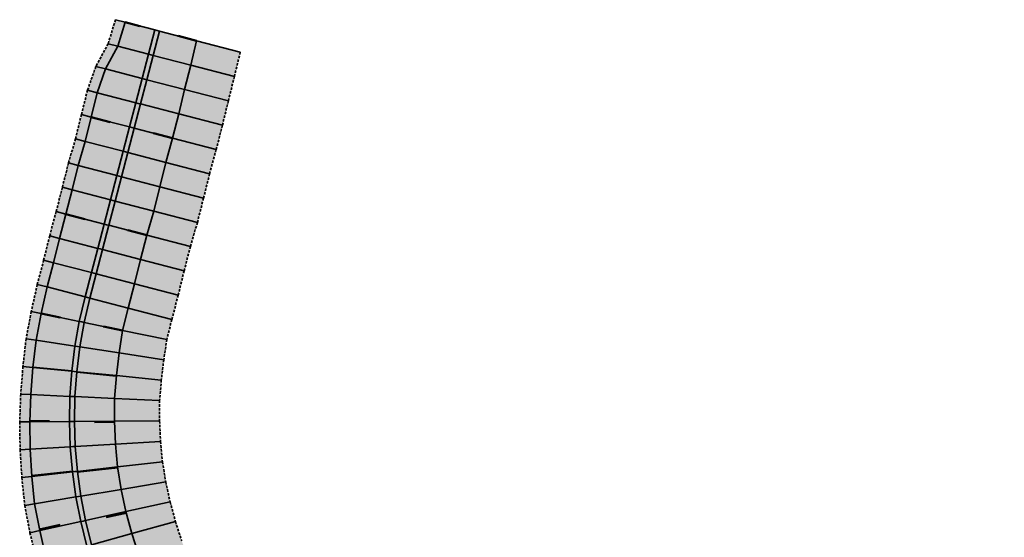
# Model space of a CAD drawing. Header units: metres. Extents: x 203098 to 221755, y 395694 to 403071.
# Tile 70 of 72: x 204405 to 204503, y 396381 to 396433. Entities that reach past the tile are written whole.
import ezdxf

# ---------------------------------------------------------------- set-up
doc = ezdxf.new("R2010")
doc.units = ezdxf.units.M
doc.linetypes.add('DASHED2', pattern=[0.375, 0.25, -0.125])
doc.layers.add('C3D-CORRIDOR', color=7, linetype='Continuous')
for name, color, linetype, lineweight in [('N-WA-GW-WATERBODEM-G', 122, 'Continuous', 35), ('N-WA-GW-WATERGANG_BODEM-G', 90, 'Continuous', 35), ('N-WA-GW-WATERGANG_INSTEEK-G', 90, 'Continuous', 35), ('N-WA-KG-ONDERHOUDGRENS_WATERSCHAP-G', 170, 'DASHED2', 35), ('N-WA-VH-VERHARDING_GRASBETONSTEEN-G', 102, 'Continuous', 35), ('N-WA-VH-VERHARDING_GRASBETONSTEEN-V', 75, 'Continuous', 18)]:
    doc.layers.add(name, color=color, linetype=linetype, lineweight=lineweight)
doc.layers.add('N-WA-GW-WATERBODEM-V', color=7, linetype='Continuous', lineweight=35, true_color=0x00cc99)

msp = doc.modelspace()

# ---------------------------------------------------------------- hatches: boundary and pattern name
at = {"layer": 'N-WA-GW-WATERBODEM-V', "linetype": 'Continuous', "lineweight": 35, "true_color": 0x00cc99}
for points in [[(204418.577, 396431.605), (204417.947, 396429.186), (204417.316, 396426.767), (204416.686, 396424.348), (204416.056, 396421.928), (204415.425, 396419.509), (204414.795, 396417.09), (204414.165, 396414.671), (204413.534, 396412.251), (204412.904, 396409.832), (204412.273, 396407.413), (204411.643, 396404.994), (204411.071, 396402.547), (204410.629, 396400.074), (204410.316, 396397.58), (204410.136, 396395.074), (204410.087, 396392.561), (204410.17, 396390.05), (204410.385, 396387.546), (204410.732, 396385.058), (204411.208, 396382.59), (204411.814, 396380.151), (204412.547, 396377.748), (204413.405, 396375.386), (204414.386, 396373.073), (204415.487, 396370.814), (204416.705, 396368.616), (204418.037, 396366.485), (204419.48, 396364.428), (204421.028, 396362.448), (204422.678, 396360.553), (204424.425, 396358.747), (204426.265, 396357.036), (204428.192, 396355.423), (204430.202, 396353.914), (204432.287, 396352.513), (204434.403, 396351.179), (204436.518, 396349.846), (204438.632, 396348.513), (204440.747, 396347.179), (204442.862, 396345.846), (204444.977, 396344.513), (204447.076, 396343.164), (204449.143, 396341.769), (204451.178, 396340.326), (204453.179, 396338.837), (204455.145, 396337.302), (204457.075, 396335.723), (204458.968, 396334.099), (204460.823, 396332.432), (204462.64, 396330.722), (204464.416, 396328.972), (204466.152, 396327.18), (204467.846, 396325.35), (204469.497, 396323.48), (204471.105, 396321.574), (204472.668, 396319.63), (204474.187, 396317.651), (204475.659, 396315.638), (204477.084, 396313.591), (204478.462, 396311.512), (204479.792, 396309.402), (204481.073, 396307.262), (204482.304, 396305.093), (204483.484, 396302.896), (204484.614, 396300.672), (204485.692, 396298.423), (204486.719, 396296.15), (204487.692, 396293.853), (204488.612, 396291.535), (204489.479, 396289.196), (204490.292, 396286.838), (204491.05, 396284.462), (204491.753, 396282.069), (204492.4, 396279.66), (204492.992, 396277.237), (204493.532, 396274.8), (204494.052, 396272.356), (204494.563, 396269.91), (204495.065, 396267.462), (204492.253, 396266.891), (204491.563, 396269.289), (204490.789, 396271.668), (204489.886, 396274.016), (204488.952, 396276.299), (204488.061, 396278.547), (204487.363, 396280.834), (204486.622, 396283.106), (204485.909, 396285.384), (204487.028, 396288.32), (204485.889, 396290.49), (204484.677, 396292.616), (204483.564, 396294.769), (204482.432, 396296.906), (204481.275, 396299.024), (204480.073, 396301.113), (204478.822, 396303.169), (204477.616, 396305.247), (204476.359, 396307.294), (204474.979, 396309.261), (204473.581, 396311.211), (204472.142, 396313.128), (204470.72, 396315.055), (204469.248, 396316.943), (204467.786, 396318.84), (204466.212, 396320.645), (204464.623, 396322.436), (204462.972, 396324.169), (204461.333, 396325.914), (204459.613, 396327.579), (204457.874, 396329.224), (204456.093, 396330.823), (204454.276, 396332.382), (204452.409, 396333.88), (204450.51, 396335.337), (204448.603, 396336.781), (204446.664, 396338.186), (204444.676, 396339.519), (204442.663, 396340.843), (204440.566, 396342.204), (204438.46, 396343.551), (204436.354, 396344.899), (204434.219, 396346.199), (204432.115, 396347.551), (204429.999, 396348.906), (204427.734, 396350.443), (204425.545, 396352.085), (204423.458, 396353.854), (204421.462, 396355.725), (204419.535, 396357.668), (204417.732, 396359.728), (204416.064, 396361.898), (204414.516, 396364.153), (204413.074, 396366.477), (204411.761, 396368.875), (204410.552, 396371.327), (204409.486, 396373.845), (204408.561, 396376.417), (204407.749, 396379.028), (204407.133, 396381.691), (204406.616, 396384.374), (204406.344, 396387.092), (204406.173, 396389.812), (204406.132, 396392.534), (204406.236, 396395.252), (204406.451, 396397.961), (204406.756, 396400.662), (204407.263, 396403.332), (204407.854, 396405.981), (204408.487, 396408.4), (204409.087, 396410.827), (204409.738, 396413.241), (204410.349, 396415.665), (204410.962, 396418.088), (204411.653, 396420.492), (204412.25, 396422.92), (204412.853, 396425.346), (204413.689, 396427.712), (204414.91, 396429.977), (204415.637, 396432.371), (204418.577, 396431.605)], [(204418.819, 396431.542), (204418.189, 396429.123), (204417.558, 396426.704), (204416.928, 396424.285), (204416.298, 396421.865), (204415.667, 396419.446), (204415.037, 396417.027), (204414.406, 396414.608), (204413.776, 396412.188), (204413.146, 396409.769), (204412.515, 396407.35), (204411.885, 396404.931), (204411.316, 396402.497), (204410.876, 396400.036), (204410.565, 396397.556), (204410.386, 396395.062), (204410.337, 396392.563), (204410.42, 396390.065), (204410.634, 396387.574), (204410.978, 396385.098), (204411.453, 396382.644), (204412.055, 396380.218), (204412.784, 396377.827), (204413.638, 396375.478), (204414.613, 396373.176), (204415.709, 396370.929), (204416.921, 396368.743), (204418.246, 396366.623), (204419.681, 396364.576), (204421.221, 396362.608), (204422.862, 396360.722), (204424.6, 396358.926), (204426.431, 396357.223), (204428.348, 396355.619), (204430.347, 396354.118), (204432.421, 396352.724), (204434.536, 396351.391), (204436.651, 396350.057), (204438.766, 396348.724), (204440.881, 396347.391), (204442.995, 396346.058), (204445.11, 396344.724), (204447.214, 396343.373), (204449.286, 396341.975), (204451.325, 396340.529), (204453.33, 396339.036), (204455.301, 396337.498), (204457.236, 396335.914), (204459.133, 396334.287), (204460.993, 396332.616), (204462.813, 396330.902), (204464.594, 396329.148), (204466.334, 396327.352), (204468.031, 396325.517), (204469.686, 396323.644), (204471.298, 396321.733), (204472.865, 396319.785), (204474.387, 396317.801), (204475.862, 396315.783), (204477.291, 396313.732), (204478.672, 396311.648), (204480.005, 396309.533), (204481.289, 396307.388), (204482.523, 396305.214), (204483.706, 396303.011), (204484.838, 396300.783), (204485.919, 396298.528), (204486.948, 396296.25), (204487.923, 396293.948), (204488.846, 396291.625), (204489.714, 396289.28), (204490.529, 396286.917), (204491.289, 396284.535), (204491.993, 396282.137), (204492.642, 396279.722), (204493.236, 396277.294), (204493.776, 396274.853), (204494.297, 396272.408), (204494.808, 396269.961), (204495.31, 396267.512), (204495.065, 396267.462), (204494.563, 396269.91), (204494.052, 396272.356), (204493.532, 396274.8), (204492.992, 396277.237), (204492.4, 396279.66), (204491.753, 396282.069), (204491.05, 396284.462), (204490.292, 396286.838), (204489.479, 396289.196), (204488.612, 396291.535), (204487.692, 396293.853), (204486.719, 396296.15), (204485.692, 396298.423), (204484.614, 396300.672), (204483.484, 396302.896), (204482.304, 396305.093), (204481.073, 396307.262), (204479.792, 396309.402), (204478.462, 396311.512), (204477.084, 396313.591), (204475.659, 396315.638), (204474.187, 396317.651), (204472.668, 396319.63), (204471.105, 396321.574), (204469.497, 396323.48), (204467.846, 396325.35), (204466.152, 396327.18), (204464.416, 396328.972), (204462.64, 396330.722), (204460.823, 396332.432), (204458.968, 396334.099), (204457.075, 396335.723), (204455.145, 396337.302), (204453.179, 396338.837), (204451.178, 396340.326), (204449.143, 396341.769), (204447.076, 396343.164), (204444.977, 396344.513), (204442.862, 396345.846), (204440.747, 396347.179), (204438.632, 396348.513), (204436.518, 396349.846), (204434.403, 396351.179), (204432.287, 396352.513), (204430.202, 396353.914), (204428.192, 396355.423), (204426.265, 396357.036), (204424.425, 396358.747), (204422.678, 396360.553), (204421.028, 396362.448), (204419.48, 396364.428), (204418.037, 396366.485), (204416.705, 396368.616), (204415.487, 396370.814), (204414.386, 396373.073), (204413.405, 396375.386), (204412.547, 396377.748), (204411.814, 396380.151), (204411.208, 396382.59), (204410.732, 396385.058), (204410.385, 396387.546), (204410.17, 396390.05), (204410.087, 396392.561), (204410.136, 396395.074), (204410.316, 396397.58), (204410.629, 396400.074), (204411.071, 396402.547), (204411.643, 396404.994), (204412.273, 396407.413), (204412.904, 396409.832), (204413.534, 396412.251), (204414.165, 396414.671), (204414.795, 396417.09), (204415.425, 396419.509), (204416.056, 396421.928), (204416.686, 396424.348), (204417.316, 396426.767), (204417.947, 396429.186), (204418.577, 396431.605), (204418.819, 396431.542)], [(204419.061, 396431.479), (204418.431, 396429.06), (204417.8, 396426.641), (204417.17, 396424.222), (204416.539, 396421.802), (204415.909, 396419.383), (204415.279, 396416.964), (204414.648, 396414.545), (204414.018, 396412.125), (204413.388, 396409.706), (204412.757, 396407.287), (204412.127, 396404.868), (204411.561, 396402.446), (204411.123, 396399.998), (204410.814, 396397.531), (204410.635, 396395.051), (204410.587, 396392.565), (204410.669, 396390.08), (204410.882, 396387.602), (204411.225, 396385.139), (204411.697, 396382.698), (204412.296, 396380.285), (204413.021, 396377.906), (204413.87, 396375.569), (204414.841, 396373.28), (204415.931, 396371.045), (204417.136, 396368.87), (204418.454, 396366.761), (204419.881, 396364.725), (204421.413, 396362.767), (204423.046, 396360.891), (204424.775, 396359.104), (204426.596, 396357.411), (204428.503, 396355.815), (204430.491, 396354.322), (204432.555, 396352.935), (204434.669, 396351.602), (204436.784, 396350.269), (204438.899, 396348.936), (204441.014, 396347.602), (204443.129, 396346.269), (204445.244, 396344.936), (204447.351, 396343.582), (204449.428, 396342.18), (204451.472, 396340.731), (204453.482, 396339.235), (204455.457, 396337.693), (204457.396, 396336.106), (204459.298, 396334.474), (204461.162, 396332.8), (204462.987, 396331.082), (204464.771, 396329.324), (204466.515, 396327.524), (204468.217, 396325.685), (204469.876, 396323.807), (204471.491, 396321.892), (204473.062, 396319.939), (204474.587, 396317.951), (204476.066, 396315.929), (204477.498, 396313.872), (204478.882, 396311.784), (204480.218, 396309.664), (204481.505, 396307.514), (204482.741, 396305.334), (204483.928, 396303.127), (204485.063, 396300.893), (204486.146, 396298.634), (204487.177, 396296.35), (204488.155, 396294.043), (204489.079, 396291.714), (204489.95, 396289.365), (204490.766, 396286.996), (204491.528, 396284.608), (204492.234, 396282.204), (204492.885, 396279.785), (204493.479, 396277.35), (204494.02, 396274.906), (204494.541, 396272.459), (204495.053, 396270.011), (204495.555, 396267.561), (204495.31, 396267.512), (204494.808, 396269.961), (204494.297, 396272.408), (204493.776, 396274.853), (204493.236, 396277.294), (204492.642, 396279.722), (204491.993, 396282.137), (204491.289, 396284.535), (204490.529, 396286.917), (204489.714, 396289.28), (204488.846, 396291.625), (204487.923, 396293.948), (204486.948, 396296.25), (204485.919, 396298.528), (204484.838, 396300.783), (204483.706, 396303.011), (204482.523, 396305.214), (204481.289, 396307.388), (204480.005, 396309.533), (204478.672, 396311.648), (204477.291, 396313.732), (204475.862, 396315.783), (204474.387, 396317.801), (204472.865, 396319.785), (204471.298, 396321.733), (204469.686, 396323.644), (204468.031, 396325.517), (204466.334, 396327.352), (204464.594, 396329.148), (204462.813, 396330.902), (204460.993, 396332.616), (204459.133, 396334.287), (204457.236, 396335.914), (204455.301, 396337.498), (204453.33, 396339.036), (204451.325, 396340.529), (204449.286, 396341.975), (204447.214, 396343.373), (204445.11, 396344.724), (204442.995, 396346.058), (204440.881, 396347.391), (204438.766, 396348.724), (204436.651, 396350.057), (204434.536, 396351.391), (204432.421, 396352.724), (204430.347, 396354.118), (204428.348, 396355.619), (204426.431, 396357.223), (204424.6, 396358.926), (204422.862, 396360.722), (204421.221, 396362.608), (204419.681, 396364.576), (204418.246, 396366.623), (204416.921, 396368.743), (204415.709, 396370.929), (204414.613, 396373.176), (204413.638, 396375.478), (204412.784, 396377.827), (204412.055, 396380.218), (204411.453, 396382.644), (204410.978, 396385.098), (204410.634, 396387.574), (204410.42, 396390.065), (204410.337, 396392.563), (204410.386, 396395.062), (204410.565, 396397.556), (204410.876, 396400.036), (204411.316, 396402.497), (204411.885, 396404.931), (204412.515, 396407.35), (204413.146, 396409.769), (204413.776, 396412.188), (204414.406, 396414.608), (204415.037, 396417.027), (204415.667, 396419.446), (204416.298, 396421.865), (204416.928, 396424.285), (204417.558, 396426.704), (204418.189, 396429.123), (204418.819, 396431.542), (204419.061, 396431.479)], [(204422.751, 396430.518), (204422.16, 396428.088), (204421.561, 396425.661), (204420.969, 396423.232), (204420.35, 396420.809), (204419.696, 396418.396), (204419.083, 396415.973), (204418.476, 396413.547), (204417.778, 396411.146), (204417.155, 396408.724), (204416.565, 396406.295), (204415.93, 396403.877), (204415.386, 396401.657), (204415.031, 396399.405), (204414.758, 396397.142), (204414.57, 396394.871), (204414.563, 396392.592), (204414.673, 396390.318), (204414.879, 396388.052), (204415.238, 396385.806), (204415.718, 396383.585), (204416.305, 396381.393), (204417.005, 396379.236), (204417.794, 396377.113), (204418.737, 396375.054), (204419.691, 396373.002), (204420.77, 396371.011), (204421.973, 396369.092), (204423.301, 396367.258), (204424.687, 396365.469), (204426.166, 396363.755), (204427.75, 396362.138), (204429.415, 396360.605), (204431.157, 396359.161), (204432.99, 396357.838), (204434.869, 396356.582), (204436.977, 396355.262), (204439.089, 396353.925), (204441.191, 396352.571), (204443.288, 396351.209), (204445.423, 396349.909), (204447.564, 396348.616), (204449.723, 396347.184), (204451.877, 396345.72), (204454.01, 396344.224), (204456.12, 396342.696), (204458.18, 396341.099), (204460.209, 396339.463), (204462.183, 396337.76), (204464.131, 396336.029), (204466.034, 396334.247), (204467.883, 396332.409), (204469.705, 396330.545), (204471.484, 396328.639), (204473.2, 396326.676), (204474.893, 396324.694), (204476.521, 396322.657), (204478.132, 396320.607), (204479.67, 396318.501), (204481.132, 396316.342), (204482.554, 396314.157), (204483.824, 396311.879), (204485.048, 396309.579), (204486.264, 396307.28), (204487.625, 396305.06), (204488.694, 396302.686), (204489.782, 396300.326), (204490.786, 396297.93), (204491.636, 396295.472), (204492.337, 396292.964), (204492.899, 396290.419), (204495.482, 396288.56), (204496.15, 396286.024), (204496.88, 396283.511), (204497.535, 396280.978), (204498.096, 396278.422), (204498.353, 396275.837), (204498.35, 396273.263), (204498.598, 396270.745), (204498.783, 396268.216), (204495.555, 396267.561), (204495.053, 396270.011), (204494.541, 396272.459), (204494.02, 396274.906), (204493.479, 396277.35), (204492.885, 396279.785), (204492.234, 396282.204), (204491.528, 396284.608), (204490.766, 396286.996), (204489.95, 396289.365), (204489.079, 396291.714), (204488.155, 396294.043), (204487.177, 396296.35), (204486.146, 396298.634), (204485.063, 396300.893), (204483.928, 396303.127), (204482.741, 396305.334), (204481.505, 396307.514), (204480.218, 396309.664), (204478.882, 396311.784), (204477.498, 396313.872), (204476.066, 396315.929), (204474.587, 396317.951), (204473.062, 396319.939), (204471.491, 396321.892), (204469.876, 396323.807), (204468.217, 396325.685), (204466.515, 396327.524), (204464.771, 396329.324), (204462.987, 396331.082), (204461.162, 396332.8), (204459.298, 396334.474), (204457.396, 396336.106), (204455.457, 396337.693), (204453.482, 396339.235), (204451.472, 396340.731), (204449.428, 396342.18), (204447.351, 396343.582), (204445.244, 396344.936), (204443.129, 396346.269), (204441.014, 396347.602), (204438.899, 396348.936), (204436.784, 396350.269), (204434.669, 396351.602), (204432.555, 396352.935), (204430.491, 396354.322), (204428.503, 396355.815), (204426.596, 396357.411), (204424.775, 396359.104), (204423.046, 396360.891), (204421.413, 396362.767), (204419.881, 396364.725), (204418.454, 396366.761), (204417.136, 396368.87), (204415.931, 396371.045), (204414.841, 396373.28), (204413.87, 396375.569), (204413.021, 396377.906), (204412.296, 396380.285), (204411.697, 396382.698), (204411.225, 396385.139), (204410.882, 396387.602), (204410.669, 396390.08), (204410.587, 396392.565), (204410.635, 396395.051), (204410.814, 396397.531), (204411.123, 396399.998), (204411.561, 396402.446), (204412.127, 396404.868), (204412.757, 396407.287), (204413.388, 396409.706), (204414.018, 396412.125), (204414.648, 396414.545), (204415.279, 396416.964), (204415.909, 396419.383), (204416.539, 396421.802), (204417.17, 396424.222), (204417.8, 396426.641), (204418.431, 396429.06), (204419.061, 396431.479), (204422.751, 396430.518)]]:
    msp.add_hatch(color=122, dxfattribs=at).paths.add_polyline_path(points, flags=0)
at = {"layer": 'N-WA-VH-VERHARDING_GRASBETONSTEEN-V', "linetype": 'Continuous', "lineweight": 18}
msp.add_hatch(color=75, dxfattribs=at).paths.add_polyline_path([(204415.637, 396432.371), (204414.91, 396429.977), (204413.689, 396427.712), (204412.853, 396425.346), (204412.25, 396422.92), (204411.653, 396420.492), (204410.962, 396418.088), (204410.349, 396415.665), (204409.738, 396413.241), (204409.087, 396410.827), (204408.487, 396408.4), (204407.854, 396405.981), (204407.263, 396403.332), (204406.756, 396400.662), (204406.451, 396397.961), (204406.236, 396395.252), (204406.132, 396392.534), (204406.173, 396389.812), (204406.344, 396387.092), (204406.616, 396384.374), (204407.133, 396381.691), (204407.749, 396379.028), (204408.561, 396376.417), (204409.486, 396373.845), (204410.552, 396371.327), (204411.761, 396368.875), (204413.074, 396366.477), (204414.516, 396364.153), (204416.064, 396361.898), (204417.732, 396359.728), (204419.535, 396357.668), (204421.462, 396355.725), (204423.458, 396353.854), (204425.545, 396352.085), (204427.734, 396350.443), (204429.999, 396348.906), (204432.115, 396347.551), (204434.219, 396346.199), (204436.354, 396344.899), (204438.46, 396343.551), (204440.566, 396342.204), (204442.663, 396340.843), (204444.676, 396339.519), (204446.664, 396338.186), (204448.603, 396336.781), (204450.51, 396335.337), (204452.409, 396333.88), (204454.276, 396332.382), (204456.093, 396330.823), (204457.874, 396329.224), (204459.613, 396327.579), (204461.333, 396325.914), (204462.972, 396324.169), (204464.623, 396322.436), (204466.212, 396320.645), (204467.786, 396318.84), (204469.248, 396316.943), (204470.72, 396315.055), (204472.142, 396313.128), (204473.581, 396311.211), (204474.979, 396309.261), (204476.359, 396307.294), (204477.616, 396305.247), (204478.822, 396303.169), (204480.073, 396301.113), (204481.275, 396299.024), (204482.432, 396296.906), (204483.564, 396294.769), (204484.677, 396292.616), (204485.889, 396290.49), (204487.028, 396288.32), (204485.909, 396285.384), (204486.622, 396283.106), (204485.666, 396282.813), (204484.96, 396285.07), (204486.086, 396287.983), (204484.955, 396290.132), (204483.752, 396292.236), (204482.648, 396294.368), (204481.525, 396296.484), (204480.378, 396298.581), (204479.186, 396300.649), (204477.946, 396302.686), (204476.752, 396304.744), (204475.507, 396306.771), (204474.139, 396308.718), (204472.754, 396310.649), (204471.328, 396312.547), (204469.92, 396314.455), (204468.462, 396316.325), (204467.014, 396318.204), (204465.455, 396319.992), (204463.882, 396321.765), (204462.246, 396323.482), (204460.623, 396325.21), (204458.919, 396326.859), (204457.197, 396328.488), (204455.433, 396330.072), (204453.634, 396331.616), (204451.784, 396333.098), (204449.904, 396334.541), (204448.015, 396335.972), (204446.095, 396337.364), (204444.126, 396338.684), (204442.13, 396339.997), (204440.032, 396341.358), (204437.927, 396342.705), (204435.821, 396344.053), (204433.685, 396345.353), (204431.582, 396346.705), (204429.463, 396348.061), (204427.155, 396349.628), (204424.924, 396351.301), (204422.796, 396353.105), (204420.762, 396355.011), (204418.799, 396356.992), (204416.961, 396359.091), (204415.261, 396361.302), (204413.683, 396363.601), (204412.213, 396365.969), (204410.874, 396368.413), (204409.642, 396370.912), (204408.556, 396373.479), (204407.612, 396376.1), (204406.785, 396378.761), (204406.157, 396381.476), (204405.63, 396384.21), (204405.35, 396386.98), (204405.174, 396389.753), (204405.132, 396392.527), (204405.237, 396395.298), (204405.456, 396398.059), (204405.768, 396400.812), (204406.284, 396403.534), (204406.887, 396406.233), (204407.519, 396408.652), (204408.12, 396411.079), (204408.77, 396413.493), (204409.381, 396415.917), (204409.995, 396418.341), (204410.686, 396420.744), (204411.282, 396423.172), (204411.885, 396425.599), (204412.722, 396427.964), (204413.943, 396430.229), (204414.669, 396432.624)])
msp.add_hatch(color=75, dxfattribs=at).paths.add_polyline_path([(204427.105, 396429.383), (204426.515, 396426.953), (204425.915, 396424.526), (204425.323, 396422.097), (204424.705, 396419.675), (204424.051, 396417.262), (204423.438, 396414.838), (204422.831, 396412.413), (204422.133, 396410.011), (204421.51, 396407.59), (204420.919, 396405.16), (204420.284, 396402.742), (204419.793, 396400.749), (204419.479, 396398.729), (204419.237, 396396.701), (204419.065, 396394.666), (204419.063, 396392.623), (204419.165, 396390.585), (204419.351, 396388.555), (204419.677, 396386.543), (204420.113, 396384.554), (204420.642, 396382.591), (204421.273, 396380.661), (204421.982, 396378.76), (204422.833, 396376.919), (204423.683, 396375.08), (204424.647, 396373.296), (204425.725, 396371.577), (204426.917, 396369.937), (204428.157, 396368.334), (204429.481, 396366.798), (204430.9, 396365.351), (204432.392, 396363.979), (204433.953, 396362.687), (204435.597, 396361.506), (204437.28, 396360.382), (204439.377, 396359.069), (204441.489, 396357.732), (204443.591, 396356.377), (204445.688, 396355.016), (204447.823, 396353.716), (204449.964, 396352.423), (204452.197, 396350.943), (204454.438, 396349.421), (204456.655, 396347.865), (204458.848, 396346.274), (204460.99, 396344.614), (204463.099, 396342.912), (204465.151, 396341.142), (204467.177, 396339.341), (204469.156, 396337.488), (204471.078, 396335.577), (204472.972, 396333.639), (204474.822, 396331.657), (204476.607, 396329.617), (204478.367, 396327.555), (204480.059, 396325.437), (204481.733, 396323.305), (204483.333, 396321.115), (204484.854, 396318.871), (204486.333, 396316.6), (204487.659, 396314.234), (204488.936, 396311.845), (204490.203, 396309.456), (204491.613, 396307.144), (204492.729, 396304.678), (204493.862, 396302.225), (204494.909, 396299.734), (204495.799, 396297.18), (204496.538, 396294.576), (204497.136, 396291.934), (204499.754, 396289.977), (204500.452, 396287.342), (204501.212, 396284.73), (204501.894, 396282.096), (204502.479, 396279.44), (204502.752, 396276.783), (204502.753, 396274.192), (204503.004, 396271.657), (204503.193, 396269.111), (204498.783, 396268.216), (204498.598, 396270.745), (204498.35, 396273.263), (204498.353, 396275.837), (204498.096, 396278.422), (204497.535, 396280.978), (204496.88, 396283.511), (204496.15, 396286.024), (204495.482, 396288.56), (204492.899, 396290.419), (204492.337, 396292.964), (204491.636, 396295.472), (204490.786, 396297.93), (204489.782, 396300.326), (204488.694, 396302.686), (204487.625, 396305.06), (204486.264, 396307.28), (204485.048, 396309.579), (204483.824, 396311.879), (204482.554, 396314.157), (204481.132, 396316.342), (204479.67, 396318.501), (204478.132, 396320.607), (204476.521, 396322.657), (204474.893, 396324.694), (204473.2, 396326.676), (204471.484, 396328.639), (204469.705, 396330.545), (204467.883, 396332.409), (204466.034, 396334.247), (204464.131, 396336.029), (204462.183, 396337.76), (204460.209, 396339.463), (204458.18, 396341.099), (204456.12, 396342.696), (204454.01, 396344.224), (204451.877, 396345.72), (204449.723, 396347.184), (204447.564, 396348.616), (204445.423, 396349.909), (204443.288, 396351.209), (204441.191, 396352.571), (204439.089, 396353.925), (204436.977, 396355.262), (204434.869, 396356.582), (204432.99, 396357.838), (204431.157, 396359.161), (204429.415, 396360.605), (204427.75, 396362.138), (204426.166, 396363.755), (204424.687, 396365.469), (204423.301, 396367.258), (204421.973, 396369.092), (204420.77, 396371.011), (204419.691, 396373.002), (204418.737, 396375.054), (204417.794, 396377.113), (204417.005, 396379.236), (204416.305, 396381.393), (204415.718, 396383.585), (204415.238, 396385.806), (204414.879, 396388.052), (204414.673, 396390.318), (204414.563, 396392.592), (204414.57, 396394.871), (204414.758, 396397.142), (204415.031, 396399.405), (204415.386, 396401.657), (204415.93, 396403.877), (204416.565, 396406.295), (204417.155, 396408.724), (204417.778, 396411.146), (204418.476, 396413.547), (204419.083, 396415.973), (204419.696, 396418.396), (204420.35, 396420.809), (204420.969, 396423.232), (204421.561, 396425.661), (204422.16, 396428.088), (204422.751, 396430.518), (204427.105, 396429.383)], flags=0)

# ---------------------------------------------------------------- linework, layer by layer
at = {"layer": 'C3D-CORRIDOR', "color": 7, "linetype": 'Continuous', "lineweight": 50}
for p, q in [((204415.637, 396432.371, 15.62), (204417.107, 396431.988, 14.607)), ((204422.751, 396430.518, 16.136), (204420.906, 396430.998, 14.865)), ((204412.25, 396422.92, 16.194), (204414.153, 396422.424, 14.883)), ((204420.35, 396420.809, 16.197), (204418.445, 396421.306, 14.885)), ((204409.738, 396413.241, 16.165), (204411.636, 396412.746, 14.857)), ((204417.778, 396411.146, 16.14), (204415.898, 396411.635, 14.845)), ((204407.266, 396403.346, 16.119), (204409.17, 396402.953, 14.823)), ((204415.384, 396401.646, 16.131), (204413.471, 396402.039, 14.829)), ((204406.134, 396392.604, 16.141), (204408.111, 396392.615, 14.823)), ((204414.566, 396392.531, 16.156), (204412.578, 396392.515, 14.83)), ((204415.747, 396383.479, 16.229), (204413.736, 396383.03, 14.856)), ((204407.11, 396381.815, 16.265), (204409.148, 396382.259, 14.874))]:
    msp.add_line(p, q, dxfattribs=at)
at = {"layer": 'C3D-CORRIDOR', "color": 7, "linetype": 'Continuous', "lineweight": 35}
for p, q in [((204413.689, 396427.712, 16.082), (204417.316, 396426.767, 13.583)), ((204421.561, 396425.661, 16.174), (204417.8, 396426.641, 13.583)), ((204410.962, 396418.088, 16.201), (204414.795, 396417.09, 13.561)), ((204419.083, 396415.973, 16.182), (204415.279, 396416.964, 13.561)), ((204408.487, 396408.4, 16.147), (204412.273, 396407.413, 13.538)), ((204416.565, 396406.295, 16.162), (204412.757, 396407.287, 13.538)), ((204406.455, 396398.002, 16.106), (204410.321, 396397.618, 13.516)), ((204414.755, 396397.106, 16.158), (204410.811, 396397.491, 13.516)), ((204406.338, 396387.189, 16.204), (204410.378, 396387.636, 13.494)), ((204414.893, 396387.967, 16.176), (204410.895, 396387.509, 13.494))]:
    msp.add_line(p, q, dxfattribs=at)
at = {"layer": 'N-WA-GW-WATERBODEM-G', "color": 122, "linetype": 'Continuous', "lineweight": 35}
for p, q in [((204418.577, 396431.605, 13.594), (204415.637, 396432.371, 15.62)), ((204418.819, 396431.542, 13.594), (204418.577, 396431.605, 13.594)), ((204418.819, 396431.542, 13.594), (204419.061, 396431.479, 13.594)), ((204419.061, 396431.479, 13.594), (204422.751, 396430.518, 16.136)), ((204417.947, 396429.186, 13.589), (204414.91, 396429.977, 15.681)), ((204418.189, 396429.123, 13.589), (204417.947, 396429.186, 13.589)), ((204418.189, 396429.123, 13.589), (204418.431, 396429.06, 13.589)), ((204418.431, 396429.06, 13.589), (204422.16, 396428.088, 16.158)), ((204417.316, 396426.767, 13.583), (204413.689, 396427.712, 16.082)), ((204417.558, 396426.704, 13.583), (204417.316, 396426.767, 13.583)), ((204417.558, 396426.704, 13.583), (204417.8, 396426.641, 13.583)), ((204417.8, 396426.641, 13.583), (204421.561, 396425.661, 16.174)), ((204416.686, 396424.348, 13.578), (204412.853, 396425.346, 16.219)), ((204416.928, 396424.285, 13.578), (204416.686, 396424.348, 13.578)), ((204416.928, 396424.285, 13.578), (204417.17, 396424.222, 13.578)), ((204417.17, 396424.222, 13.578), (204420.969, 396423.232, 16.195)), ((204416.056, 396421.928, 13.572), (204412.25, 396422.92, 16.194)), ((204416.298, 396421.865, 13.572), (204416.056, 396421.928, 13.572)), ((204416.298, 396421.865, 13.572), (204416.539, 396421.802, 13.572)), ((204416.539, 396421.802, 13.572), (204420.35, 396420.809, 16.197)), ((204415.425, 396419.509, 13.566), (204411.653, 396420.492, 16.165)), ((204415.667, 396419.446, 13.566), (204415.425, 396419.509, 13.566)), ((204415.667, 396419.446, 13.566), (204415.909, 396419.383, 13.566)), ((204415.909, 396419.383, 13.566), (204419.696, 396418.396, 16.176)), ((204414.795, 396417.09, 13.561), (204410.962, 396418.088, 16.201)), ((204415.037, 396417.027, 13.561), (204414.795, 396417.09, 13.561)), ((204415.037, 396417.027, 13.561), (204415.279, 396416.964, 13.561)), ((204415.279, 396416.964, 13.561), (204419.083, 396415.973, 16.182)), ((204414.165, 396414.671, 13.555), (204410.349, 396415.665, 16.184)), ((204414.406, 396414.608, 13.555), (204414.165, 396414.671, 13.555)), ((204414.406, 396414.608, 13.555), (204414.648, 396414.545, 13.555)), ((204414.648, 396414.545, 13.555), (204418.476, 396413.547, 16.192)), ((204413.534, 396412.251, 13.55), (204409.738, 396413.241, 16.165)), ((204413.776, 396412.188, 13.55), (204413.534, 396412.251, 13.55)), ((204413.776, 396412.188, 13.55), (204414.018, 396412.125, 13.55)), ((204414.018, 396412.125, 13.55), (204417.778, 396411.146, 16.14)), ((204412.904, 396409.832, 13.544), (204409.087, 396410.827, 16.173)), ((204413.146, 396409.769, 13.544), (204412.904, 396409.832, 13.544)), ((204413.146, 396409.769, 13.544), (204413.388, 396409.706, 13.544)), ((204413.388, 396409.706, 13.544), (204417.155, 396408.724, 16.14)), ((204412.273, 396407.413, 13.538), (204408.487, 396408.4, 16.147)), ((204412.515, 396407.35, 13.538), (204412.273, 396407.413, 13.538)), ((204412.515, 396407.35, 13.538), (204412.757, 396407.287, 13.538)), ((204412.757, 396407.287, 13.538), (204416.565, 396406.295, 16.162)), ((204411.643, 396404.994, 13.533), (204407.854, 396405.981, 16.143)), ((204411.885, 396404.931, 13.533), (204411.643, 396404.994, 13.533)), ((204411.885, 396404.931, 13.533), (204412.127, 396404.868, 13.533)), ((204412.127, 396404.868, 13.533), (204415.93, 396403.877, 16.153)), ((204411.071, 396402.547, 13.527), (204407.263, 396403.332, 16.119)), ((204411.316, 396402.497, 13.527), (204411.071, 396402.547, 13.527)), ((204411.316, 396402.497, 13.527), (204411.561, 396402.446, 13.527)), ((204411.561, 396402.446, 13.527), (204415.386, 396401.657, 16.131)), ((204410.629, 396400.074, 13.522), (204406.756, 396400.662, 16.133)), ((204410.876, 396400.036, 13.522), (204410.629, 396400.074, 13.522)), ((204410.876, 396400.036, 13.522), (204411.123, 396399.998, 13.522)), ((204411.123, 396399.998, 13.522), (204415.031, 396399.405, 16.157)), ((204410.316, 396397.58, 13.516), (204406.451, 396397.961, 16.106)), ((204410.565, 396397.556, 13.516), (204410.316, 396397.58, 13.516)), ((204410.565, 396397.556, 13.516), (204410.814, 396397.531, 13.516)), ((204410.814, 396397.531, 13.516), (204414.758, 396397.142, 16.158)), ((204410.136, 396395.074, 13.51), (204406.236, 396395.252, 16.113)), ((204410.386, 396395.062, 13.51), (204410.136, 396395.074, 13.51)), ((204410.386, 396395.062, 13.51), (204410.635, 396395.051, 13.51)), ((204410.635, 396395.051, 13.51), (204414.57, 396394.871, 16.136)), ((204410.087, 396392.561, 13.505), (204406.132, 396392.534, 16.142)), ((204410.337, 396392.563, 13.505), (204410.087, 396392.561, 13.505)), ((204410.337, 396392.563, 13.505), (204410.587, 396392.565, 13.505)), ((204410.587, 396392.565, 13.505), (204414.563, 396392.592, 16.155)), ((204410.669, 396390.08, 13.499), (204414.673, 396390.318, 16.173)), ((204410.17, 396390.05, 13.499), (204406.173, 396389.812, 16.169)), ((204410.42, 396390.065, 13.499), (204410.17, 396390.05, 13.499)), ((204410.42, 396390.065, 13.499), (204410.669, 396390.08, 13.499)), ((204410.385, 396387.546, 13.494), (204406.344, 396387.092, 16.205)), ((204410.634, 396387.574, 13.494), (204410.385, 396387.546, 13.494)), ((204410.634, 396387.574, 13.494), (204410.882, 396387.602, 13.494)), ((204410.882, 396387.602, 13.494), (204414.879, 396388.052, 16.175)), ((204411.225, 396385.139, 13.488), (204415.238, 396385.806, 16.2)), ((204410.732, 396385.058, 13.488), (204406.616, 396384.374, 16.27)), ((204410.978, 396385.098, 13.488), (204410.732, 396385.058, 13.488)), ((204410.978, 396385.098, 13.488), (204411.225, 396385.139, 13.488)), ((204411.697, 396382.698, 13.483), (204415.718, 396383.585, 16.228)), ((204411.208, 396382.59, 13.483), (204407.133, 396381.691, 16.265)), ((204411.453, 396382.644, 13.483), (204411.208, 396382.59, 13.483)), ((204411.453, 396382.644, 13.483), (204411.697, 396382.698, 13.483)), ((204412.296, 396380.285, 13.477), (204416.305, 396381.393, 16.25))]:
    msp.add_line(p, q, dxfattribs=at)
at = {"layer": 'N-WA-GW-WATERGANG_BODEM-G', "color": 90, "linetype": 'Continuous', "lineweight": 35}
for points in [[(204418.577, 396431.605), (204417.947, 396429.186), (204417.316, 396426.767), (204416.686, 396424.348), (204416.056, 396421.928), (204415.425, 396419.509), (204414.795, 396417.09), (204414.165, 396414.671), (204413.534, 396412.251), (204412.904, 396409.832), (204412.273, 396407.413), (204411.643, 396404.994), (204411.071, 396402.547), (204410.629, 396400.074), (204410.316, 396397.58), (204410.136, 396395.074), (204410.087, 396392.561), (204410.17, 396390.05), (204410.385, 396387.546), (204410.732, 396385.058), (204411.208, 396382.59), (204411.814, 396380.151)], [(204419.061, 396431.479), (204418.431, 396429.06), (204417.8, 396426.641), (204417.17, 396424.222), (204416.539, 396421.802), (204415.909, 396419.383), (204415.279, 396416.964), (204414.648, 396414.545), (204414.018, 396412.125), (204413.388, 396409.706), (204412.757, 396407.287), (204412.127, 396404.868), (204411.561, 396402.446), (204411.123, 396399.998), (204410.814, 396397.531), (204410.635, 396395.051), (204410.587, 396392.565), (204410.669, 396390.08), (204410.882, 396387.602), (204411.225, 396385.139), (204411.697, 396382.698), (204412.296, 396380.285)]]:
    msp.add_lwpolyline(points, dxfattribs=at)
at = {"layer": 'N-WA-GW-WATERGANG_INSTEEK-G', "color": 90, "linetype": 'Continuous', "lineweight": 35}
for points in [[(204415.637, 396432.371), (204414.91, 396429.977), (204413.689, 396427.712), (204412.853, 396425.346), (204412.25, 396422.92), (204411.653, 396420.492), (204410.962, 396418.088), (204410.349, 396415.665), (204409.738, 396413.241), (204409.087, 396410.827), (204408.487, 396408.4), (204407.854, 396405.981), (204407.263, 396403.332), (204406.756, 396400.662), (204406.451, 396397.961), (204406.236, 396395.252), (204406.132, 396392.534), (204406.173, 396389.812), (204406.344, 396387.092), (204406.616, 396384.374), (204407.133, 396381.691), (204407.749, 396379.028)], [(204422.751, 396430.518), (204422.16, 396428.088), (204421.561, 396425.661), (204420.969, 396423.232), (204420.35, 396420.809), (204419.696, 396418.396), (204419.083, 396415.973), (204418.476, 396413.547), (204417.778, 396411.146), (204417.155, 396408.724), (204416.565, 396406.295), (204415.93, 396403.877), (204415.386, 396401.657), (204415.031, 396399.405), (204414.758, 396397.142), (204414.57, 396394.871), (204414.563, 396392.592), (204414.673, 396390.318), (204414.879, 396388.052), (204415.238, 396385.806), (204415.718, 396383.585), (204416.305, 396381.393), (204417.005, 396379.236)]]:
    msp.add_lwpolyline(points, dxfattribs=at)
at = {"layer": 'N-WA-KG-ONDERHOUDGRENS_WATERSCHAP-G', "color": 170, "linetype": 'DASHED2', "lineweight": 35}
for points in [[(204414.669, 396432.624), (204413.943, 396430.229), (204412.722, 396427.964), (204411.885, 396425.599), (204411.282, 396423.172), (204410.686, 396420.744), (204409.995, 396418.341), (204409.381, 396415.917), (204408.77, 396413.493), (204408.12, 396411.079), (204407.519, 396408.652), (204406.887, 396406.233), (204406.284, 396403.534), (204405.768, 396400.812), (204405.456, 396398.059), (204405.237, 396395.298), (204405.132, 396392.527), (204405.174, 396389.753), (204405.35, 396386.98), (204405.63, 396384.21), (204406.157, 396381.476), (204406.785, 396378.761)], [(204427.105, 396429.383), (204426.515, 396426.953), (204425.915, 396424.526), (204425.323, 396422.097), (204424.705, 396419.675), (204424.051, 396417.262), (204423.438, 396414.838), (204422.831, 396412.413), (204422.133, 396410.011), (204421.51, 396407.59), (204420.919, 396405.16), (204420.284, 396402.742), (204419.793, 396400.749), (204419.479, 396398.729), (204419.237, 396396.701), (204419.065, 396394.666), (204419.063, 396392.623), (204419.165, 396390.585), (204419.351, 396388.555), (204419.677, 396386.543), (204420.113, 396384.554), (204420.642, 396382.591), (204421.273, 396380.661)]]:
    msp.add_lwpolyline(points, dxfattribs=at)
at = {"layer": 'N-WA-VH-VERHARDING_GRASBETONSTEEN-G', "color": 102, "linetype": 'Continuous', "lineweight": 35}
for p, q in [((204415.637, 396432.371, 15.62), (204414.669, 396432.624, 15.62)), ((204422.751, 396430.518, 16.136), (204427.105, 396429.383, 16.136)), ((204414.91, 396429.977, 15.681), (204413.943, 396430.229, 15.681)), ((204413.689, 396427.712, 16.082), (204412.722, 396427.964, 16.082)), ((204422.16, 396428.088, 16.158), (204426.515, 396426.953, 16.158)), ((204412.853, 396425.346, 16.219), (204411.885, 396425.599, 16.219)), ((204421.561, 396425.661, 16.174), (204425.915, 396424.526, 16.174)), ((204412.25, 396422.92, 16.194), (204411.282, 396423.172, 16.194)), ((204420.969, 396423.232, 16.195), (204425.323, 396422.097, 16.195)), ((204411.653, 396420.492, 16.165), (204410.686, 396420.744, 16.165)), ((204420.35, 396420.809, 16.197), (204424.705, 396419.675, 16.197)), ((204410.962, 396418.088, 16.201), (204409.995, 396418.341, 16.201)), ((204419.696, 396418.396, 16.176), (204424.051, 396417.262, 16.176)), ((204410.349, 396415.665, 16.184), (204409.381, 396415.917, 16.184)), ((204419.083, 396415.973, 16.182), (204423.438, 396414.838, 16.182)), ((204409.738, 396413.241, 16.165), (204408.77, 396413.493, 16.165)), ((204418.476, 396413.547, 16.192), (204422.831, 396412.413, 16.192)), ((204409.087, 396410.827, 16.173), (204408.12, 396411.079, 16.173)), ((204417.778, 396411.146, 16.14), (204422.133, 396410.011, 16.14)), ((204408.487, 396408.4, 16.147), (204407.519, 396408.652, 16.147)), ((204417.155, 396408.724, 16.14), (204421.51, 396407.59, 16.14)), ((204407.854, 396405.981, 16.143), (204406.887, 396406.233, 16.143)), ((204416.565, 396406.295, 16.162), (204420.919, 396405.16, 16.162)), ((204407.263, 396403.332, 16.119), (204406.284, 396403.534, 16.119)), ((204415.93, 396403.877, 16.153), (204420.284, 396402.742, 16.153)), ((204415.386, 396401.657, 16.131), (204419.793, 396400.749, 16.131)), ((204406.756, 396400.662, 16.133), (204405.768, 396400.812, 16.133)), ((204415.031, 396399.405, 16.157), (204419.479, 396398.729, 16.157)), ((204406.451, 396397.961, 16.106), (204405.456, 396398.059, 16.106)), ((204414.758, 396397.142, 16.158), (204419.237, 396396.701, 16.158)), ((204406.236, 396395.252, 16.113), (204405.237, 396395.298, 16.113)), ((204414.57, 396394.871, 16.136), (204419.065, 396394.666, 16.136)), ((204406.132, 396392.534, 16.142), (204405.132, 396392.527, 16.142)), ((204414.563, 396392.592, 16.155), (204419.063, 396392.623, 16.155)), ((204414.673, 396390.318, 16.173), (204419.165, 396390.585, 16.173)), ((204406.173, 396389.812, 16.169), (204405.174, 396389.753, 16.169)), ((204414.879, 396388.052, 16.175), (204419.351, 396388.555, 16.175)), ((204406.344, 396387.092, 16.205), (204405.35, 396386.98, 16.205)), ((204415.238, 396385.806, 16.2), (204419.677, 396386.543, 16.2)), ((204406.616, 396384.374, 16.27), (204405.63, 396384.21, 16.27)), ((204415.718, 396383.585, 16.228), (204420.113, 396384.554, 16.228)), ((204416.305, 396381.393, 16.25), (204420.642, 396382.591, 16.25)), ((204407.133, 396381.691, 16.265), (204406.157, 396381.476, 16.265))]:
    msp.add_line(p, q, dxfattribs=at)

doc.saveas('drawing.dxf')
